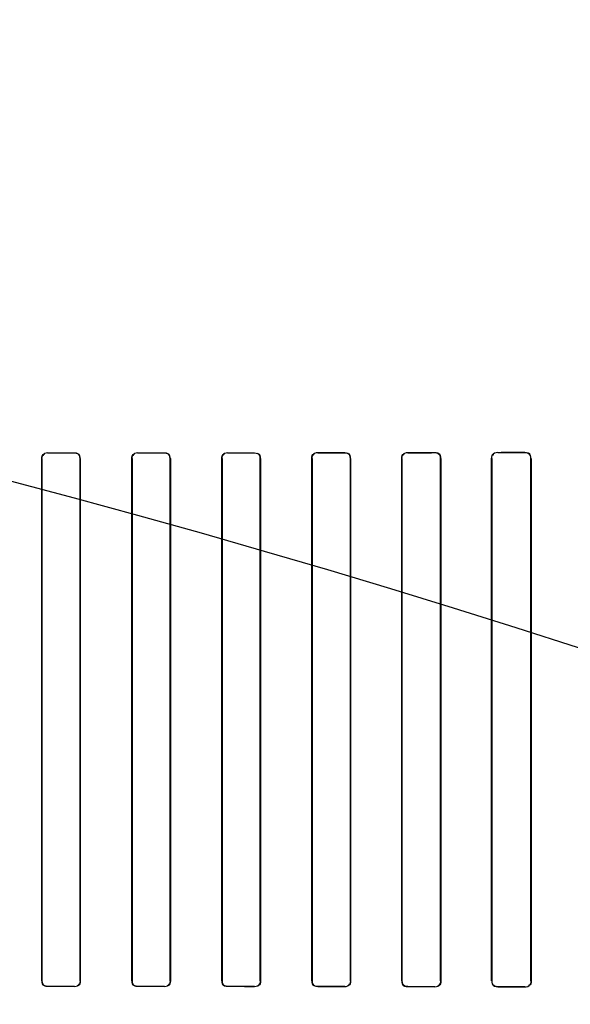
# Model space of a CAD drawing. Header units: millimetres. Extents: x 0 to 297, y 0 to 210.
# Tile 165 of 256: x 58.207 to 58.36, y 157.677 to 157.951. Entities that reach past the tile are written whole.
import ezdxf

# ---------------------------------------------------------------- set-up
doc = ezdxf.new("R2010")
doc.units = ezdxf.units.MM
doc.header["$LTSCALE"] = 16.335
doc.layers.get('0').update_dxf_attribs({"linetype": 'CONTINUOUS'})
for name, color, linetype in [('AXES_REF', 7, 'CONTINUOUS'), ('INTFCLR_1', 7, 'CONTINUOUS'), ('INTFCLR_72935', 7, 'CONTINUOUS')]:
    doc.layers.add(name, color=color, linetype=linetype)

msp = doc.modelspace()

# ---------------------------------------------------------------- linework, layer by layer
at = {"color": 7, "linetype": 'Continuous'}
for radius in [4.84791, 4.8475, 4.81646]:
    msp.add_circle((57.44573, 154.95648), radius, dxfattribs=at)
msp.add_arc((57.44573, 154.95648), 4.8, 278.27713, 261.72287, dxfattribs=at)
at = {"layer": 'AXES_REF', "color": 9, "linetype": 'Continuous'}
for radius in [4.42226, 2.96429]:
    msp.add_circle((57.44573, 154.95648), radius, dxfattribs=at)
at = {"layer": 'AXES_REF', "color": 7, "linetype": 'Continuous'}
msp.add_arc((57.44573, 154.95648), 4.91, 143.27539, 36.72461, dxfattribs=at)
at = {"layer": 'INTFCLR_1', "color": 6, "linetype": 'Continuous'}
for p, q in [((58.21303, 157.68397), (58.21303, 157.82897)), ((58.21308, 157.68397), (58.21308, 157.82897)), ((58.22366, 157.82897), (58.22366, 157.68397)), ((58.22371, 157.82897), (58.22371, 157.68397)), ((58.23802, 157.68397), (58.23802, 157.82897)), ((58.23808, 157.68397), (58.23808, 157.82897)), ((58.24867, 157.82897), (58.24867, 157.68397)), ((58.24872, 157.82897), (58.24872, 157.68397)), ((58.26301, 157.68397), (58.26301, 157.82897)), ((58.26306, 157.68397), (58.26306, 157.82897)), ((58.27369, 157.82897), (58.27369, 157.68397)), ((58.27374, 157.82897), (58.27374, 157.68397)), ((58.28798, 157.68397), (58.28798, 157.82897)), ((58.28804, 157.68397), (58.28804, 157.82897)), ((58.29871, 157.82897), (58.29871, 157.68397)), ((58.29877, 157.82897), (58.29877, 157.68397)), ((58.31295, 157.68397), (58.31295, 157.82897)), ((58.31301, 157.68397), (58.31301, 157.82897)), ((58.32375, 157.82897), (58.32375, 157.68397)), ((58.32381, 157.82897), (58.32381, 157.68397)), ((58.33791, 157.68397), (58.33791, 157.82897)), ((58.33797, 157.68397), (58.33797, 157.82897)), ((58.3488, 157.82897), (58.3488, 157.68397)), ((58.34886, 157.82897), (58.34886, 157.68397))]:
    msp.add_line(p, q, dxfattribs=at)
at = {"layer": 'INTFCLR_1', "color": 9, "linetype": 'Continuous'}
for p, q in [((58.21308, 157.82897), (58.21303, 157.82897)), ((58.21462, 157.83056), (58.21462, 157.83051)), ((58.22212, 157.83051), (58.22212, 157.83056)), ((58.22371, 157.82897), (58.22366, 157.82897)), ((58.23808, 157.82897), (58.23802, 157.82897)), ((58.23962, 157.83057), (58.23962, 157.83052)), ((58.24712, 157.83052), (58.24712, 157.83057)), ((58.24872, 157.82897), (58.24867, 157.82897)), ((58.26306, 157.82897), (58.26301, 157.82897)), ((58.26462, 157.83058), (58.26462, 157.83053)), ((58.27212, 157.83054), (58.27212, 157.83059)), ((58.27374, 157.82897), (58.27369, 157.82897)), ((58.28804, 157.82897), (58.28798, 157.82897)), ((58.28962, 157.83061), (58.28962, 157.83055)), ((58.29712, 157.83056), (58.29712, 157.83062)), ((58.29877, 157.82897), (58.29871, 157.82897)), ((58.31301, 157.82897), (58.31295, 157.82897)), ((58.31462, 157.83064), (58.31462, 157.83059)), ((58.32212, 157.8306), (58.32212, 157.83066)), ((58.32381, 157.82897), (58.32375, 157.82897)), ((58.33797, 157.82897), (58.33791, 157.82897)), ((58.33962, 157.83069), (58.33962, 157.83063)), ((58.34712, 157.83064), (58.34712, 157.83071)), ((58.34886, 157.82897), (58.3488, 157.82897)), ((58.21303, 157.68397), (58.21308, 157.68397)), ((58.22366, 157.68397), (58.22371, 157.68397)), ((58.23802, 157.68397), (58.23808, 157.68397)), ((58.24867, 157.68397), (58.24872, 157.68397)), ((58.26301, 157.68397), (58.26306, 157.68397)), ((58.27369, 157.68397), (58.27374, 157.68397)), ((58.28798, 157.68397), (58.28804, 157.68397)), ((58.29871, 157.68397), (58.29877, 157.68397)), ((58.31295, 157.68397), (58.31301, 157.68397)), ((58.32375, 157.68397), (58.32381, 157.68397)), ((58.33791, 157.68397), (58.33797, 157.68397)), ((58.3488, 157.68397), (58.34886, 157.68397)), ((58.21462, 157.68243), (58.21462, 157.68238)), ((58.22212, 157.68238), (58.22212, 157.68243)), ((58.23962, 157.68243), (58.23962, 157.68237)), ((58.24712, 157.68237), (58.24712, 157.68242)), ((58.26462, 157.68241), (58.26462, 157.68236)), ((58.27212, 157.68235), (58.27212, 157.68241)), ((58.28962, 157.68239), (58.28962, 157.68233)), ((58.29712, 157.68232), (58.29712, 157.68238)), ((58.31462, 157.68236), (58.31462, 157.6823)), ((58.32212, 157.68229), (58.32212, 157.68234)), ((58.33962, 157.68231), (58.33962, 157.68225)), ((58.34712, 157.68224), (58.34712, 157.6823))]:
    msp.add_line(p, q, dxfattribs=at)
at = {"layer": 'INTFCLR_1', "color": 6, "linetype": 'Continuous'}
for centre, major_axis, start_param, end_param in [((58.20587, 157.83147), (0.26078, 0), -1.537236, -1.508442), ((58.20587, 157.83147), (0.27578, 0), -1.539062, -1.511838), ((58.20587, 157.83147), (0.26078, 0), -1.441011, -1.411947), ((58.20587, 157.83147), (0.27578, 0), -1.448107, -1.420655), ((58.20587, 157.83147), (0.26078, 0), -1.343557, -1.313932), ((58.20587, 157.83147), (0.27578, 0), -1.356116, -1.328192), ((58.20587, 157.83147), (0.26078, 0), -1.243846, -1.213314), ((58.20587, 157.83147), (0.27578, 0), -1.262235, -1.233556), ((58.20587, 157.83147), (0.26078, 0), -1.140627, -1.108745), ((58.20587, 157.83147), (0.27578, 0), -1.165445, -1.135656), ((58.20587, 157.83147), (0.26078, 0), -1.032246, -0.998394), ((58.20587, 157.83147), (0.27578, 0), -1.064439, -1.033062), ((58.20587, 157.68147), (0.27578, 0), 1.511838, 1.539062), ((58.20587, 157.68147), (0.26078, 0), 1.508442, 1.537236), ((58.20587, 157.68147), (0.27578, 0), 1.420655, 1.448107), ((58.20587, 157.68147), (0.26078, 0), 1.411947, 1.441011), ((58.20587, 157.68147), (0.27578, 0), 1.328192, 1.356116), ((58.20587, 157.68147), (0.26078, 0), 1.313932, 1.343557), ((58.20587, 157.68147), (0.27578, 0), 1.233556, 1.262235), ((58.20587, 157.68147), (0.26078, 0), 1.213314, 1.243846), ((58.20587, 157.68147), (0.27578, 0), 1.135656, 1.165445), ((58.20587, 157.68147), (0.26078, 0), 1.108745, 1.140627), ((58.20587, 157.68147), (0.27578, 0), 1.033062, 1.064439), ((58.20587, 157.68147), (0.26078, 0), 0.998394, 1.032246)]:
    msp.add_ellipse(centre, major_axis=major_axis, ratio=0.003491, start_param=start_param, end_param=end_param, dxfattribs=at)
for points in [[(58.21303, 157.82897), (58.21303, 157.82947), (58.21324, 157.83029), (58.21374, 157.83029)], [(58.21308, 157.82897), (58.21308, 157.82949), (58.21335, 157.83031), (58.21386, 157.83031)], [(58.22212, 157.83051), (58.22261, 157.83051), (58.2234, 157.83031), (58.2234, 157.82982)], [(58.22371, 157.82897), (58.22371, 157.82943), (58.22358, 157.83021), (58.22312, 157.83021)], [(58.23802, 157.82897), (58.23802, 157.82947), (58.23823, 157.8303), (58.23873, 157.8303)], [(58.23808, 157.82897), (58.23808, 157.82949), (58.23834, 157.83032), (58.23886, 157.83032)], [(58.24712, 157.83052), (58.24761, 157.83052), (58.24841, 157.83031), (58.24841, 157.82982)], [(58.24872, 157.82897), (58.24872, 157.82943), (58.24859, 157.83021), (58.24813, 157.83021)], [(58.26301, 157.82897), (58.26301, 157.82948), (58.26321, 157.83031), (58.26372, 157.83031)], [(58.26306, 157.82897), (58.26306, 157.82949), (58.26333, 157.83033), (58.26385, 157.83033)], [(58.27212, 157.83054), (58.27262, 157.83054), (58.27343, 157.83032), (58.27343, 157.82983)], [(58.27374, 157.82897), (58.27374, 157.82943), (58.27362, 157.83022), (58.27316, 157.83022)], [(58.28798, 157.82897), (58.28798, 157.82943), (58.2881, 157.83021), (58.28855, 157.83021)], [(58.28804, 157.82897), (58.28804, 157.8295), (58.2883, 157.83034), (58.28883, 157.83034)], [(58.29712, 157.83062), (58.2976, 157.83062), (58.29841, 157.83048), (58.29841, 157.83)], [(58.29712, 157.83056), (58.29763, 157.83056), (58.29846, 157.83034), (58.29846, 157.82983)], [(58.31295, 157.82897), (58.31295, 157.82943), (58.31306, 157.83022), (58.31351, 157.83022)], [(58.31301, 157.82897), (58.31301, 157.8295), (58.31326, 157.83035), (58.31379, 157.83035)], [(58.32212, 157.83066), (58.32261, 157.83066), (58.32345, 157.8305), (58.32345, 157.83001)], [(58.32212, 157.8306), (58.32265, 157.8306), (58.3235, 157.83036), (58.3235, 157.82984)], [(58.33791, 157.82897), (58.33791, 157.82943), (58.338, 157.83024), (58.33846, 157.83024)], [(58.33797, 157.82897), (58.33797, 157.82942), (58.33806, 157.8302), (58.33851, 157.8302)], [(58.34712, 157.83071), (58.34764, 157.83071), (58.34851, 157.83053), (58.34851, 157.83002)], [(58.34712, 157.83064), (58.34761, 157.83065), (58.34845, 157.83048), (58.34845, 157.82999)], [(58.21303, 157.68397), (58.21303, 157.68352), (58.21316, 157.68274), (58.21361, 157.68274)], [(58.22366, 157.68397), (58.22366, 157.68345), (58.22339, 157.68263), (58.22287, 157.68263)], [(58.22371, 157.68397), (58.22371, 157.68347), (58.2235, 157.68265), (58.223, 157.68265)], [(58.23802, 157.68397), (58.23802, 157.68351), (58.23815, 157.68273), (58.23861, 157.68273)], [(58.24867, 157.68397), (58.24867, 157.68345), (58.2484, 157.68262), (58.24787, 157.68262)], [(58.24872, 157.68397), (58.24872, 157.68347), (58.24851, 157.68264), (58.24801, 157.68264)], [(58.26301, 157.68397), (58.26301, 157.68351), (58.26313, 157.68273), (58.26359, 157.68273)], [(58.27369, 157.68397), (58.27369, 157.68345), (58.27342, 157.68261), (58.27289, 157.68261)], [(58.27374, 157.68397), (58.27374, 157.68352), (58.27363, 157.68274), (58.27317, 157.68274)], [(58.28798, 157.68397), (58.28798, 157.68351), (58.28811, 157.68272), (58.28857, 157.68272)], [(58.29871, 157.68397), (58.29871, 157.68345), (58.29846, 157.6826), (58.29794, 157.6826)], [(58.29877, 157.68397), (58.29877, 157.68352), (58.29866, 157.68273), (58.2982, 157.68273)], [(58.32375, 157.68397), (58.32375, 157.68344), (58.3235, 157.68258), (58.32297, 157.68258)], [(58.32381, 157.68397), (58.32381, 157.68351), (58.3237, 157.68271), (58.32325, 157.68271)], [(58.3488, 157.68397), (58.3488, 157.68352), (58.3487, 157.68274), (58.34825, 157.68274)], [(58.34886, 157.68397), (58.34886, 157.68351), (58.34877, 157.6827), (58.3483, 157.6827)], [(58.21462, 157.68243), (58.21414, 157.68243), (58.21334, 157.68264), (58.21334, 157.68312)], [(58.23962, 157.68243), (58.23913, 157.68243), (58.23833, 157.68263), (58.23833, 157.68312)], [(58.26462, 157.68241), (58.26413, 157.68241), (58.26332, 157.68262), (58.26332, 157.68312)], [(58.28962, 157.68239), (58.28912, 157.68239), (58.28829, 157.68261), (58.28829, 157.68311)], [(58.31462, 157.68236), (58.3141, 157.68236), (58.31326, 157.68259), (58.31326, 157.68311)], [(58.31462, 157.6823), (58.31414, 157.6823), (58.31331, 157.68245), (58.31331, 157.68293)], [(58.33962, 157.68231), (58.33908, 157.68231), (58.33821, 157.68256), (58.33821, 157.6831)], [(58.33962, 157.68225), (58.33911, 157.68225), (58.33826, 157.68242), (58.33826, 157.68293)]]:
    msp.add_open_spline(points, degree=3, dxfattribs=at)
at = {"layer": 'INTFCLR_72935', "color": 6, "linetype": 'Continuous'}
for p, q in [((58.21303, 157.82897), (58.21303, 157.68397)), ((58.21308, 157.82897), (58.21308, 157.68397)), ((58.22366, 157.68397), (58.22366, 157.82897)), ((58.22371, 157.68397), (58.22371, 157.82897)), ((58.23802, 157.82897), (58.23802, 157.68397)), ((58.23808, 157.82897), (58.23808, 157.68397)), ((58.24867, 157.68397), (58.24867, 157.82897)), ((58.24872, 157.68397), (58.24872, 157.82897)), ((58.26301, 157.82897), (58.26301, 157.68397)), ((58.26306, 157.82897), (58.26306, 157.68397)), ((58.27369, 157.68397), (58.27369, 157.82897)), ((58.27374, 157.68397), (58.27374, 157.82897)), ((58.28798, 157.82897), (58.28798, 157.68397)), ((58.28804, 157.82897), (58.28804, 157.68397)), ((58.29871, 157.68397), (58.29871, 157.82897)), ((58.29877, 157.68397), (58.29877, 157.82897)), ((58.31295, 157.82897), (58.31295, 157.68397)), ((58.31301, 157.82897), (58.31301, 157.68397)), ((58.32375, 157.68397), (58.32375, 157.82897)), ((58.32381, 157.68397), (58.32381, 157.82897)), ((58.33791, 157.82897), (58.33791, 157.68397)), ((58.33797, 157.82897), (58.33797, 157.68397)), ((58.3488, 157.68397), (58.3488, 157.82897)), ((58.34886, 157.68397), (58.34886, 157.82897))]:
    msp.add_line(p, q, dxfattribs=at)
at = {"layer": 'INTFCLR_72935', "color": 9, "linetype": 'Continuous'}
for p, q in [((58.21303, 157.82897), (58.21308, 157.82897)), ((58.21462, 157.83051), (58.21462, 157.83056)), ((58.22212, 157.83056), (58.22212, 157.83051)), ((58.22366, 157.82897), (58.22371, 157.82897)), ((58.23802, 157.82897), (58.23808, 157.82897)), ((58.23962, 157.83052), (58.23962, 157.83057)), ((58.24712, 157.83057), (58.24712, 157.83052)), ((58.24867, 157.82897), (58.24872, 157.82897)), ((58.26301, 157.82897), (58.26306, 157.82897)), ((58.26462, 157.83053), (58.26462, 157.83058)), ((58.27212, 157.83059), (58.27212, 157.83054)), ((58.27369, 157.82897), (58.27374, 157.82897)), ((58.28798, 157.82897), (58.28804, 157.82897)), ((58.28962, 157.83055), (58.28962, 157.83061)), ((58.29712, 157.83062), (58.29712, 157.83056)), ((58.29871, 157.82897), (58.29877, 157.82897)), ((58.31295, 157.82897), (58.31301, 157.82897)), ((58.31462, 157.83059), (58.31462, 157.83064)), ((58.32212, 157.83066), (58.32212, 157.8306)), ((58.32375, 157.82897), (58.32381, 157.82897)), ((58.33791, 157.82897), (58.33797, 157.82897)), ((58.33962, 157.83063), (58.33962, 157.83069)), ((58.34712, 157.83071), (58.34712, 157.83064)), ((58.3488, 157.82897), (58.34886, 157.82897)), ((58.21308, 157.68397), (58.21303, 157.68397)), ((58.22371, 157.68397), (58.22366, 157.68397)), ((58.23808, 157.68397), (58.23802, 157.68397)), ((58.24872, 157.68397), (58.24867, 157.68397)), ((58.26306, 157.68397), (58.26301, 157.68397)), ((58.27374, 157.68397), (58.27369, 157.68397)), ((58.28804, 157.68397), (58.28798, 157.68397)), ((58.29877, 157.68397), (58.29871, 157.68397)), ((58.31301, 157.68397), (58.31295, 157.68397)), ((58.32381, 157.68397), (58.32375, 157.68397)), ((58.33797, 157.68397), (58.33791, 157.68397)), ((58.34886, 157.68397), (58.3488, 157.68397)), ((58.21462, 157.68238), (58.21462, 157.68243)), ((58.22212, 157.68243), (58.22212, 157.68238)), ((58.23962, 157.68237), (58.23962, 157.68243)), ((58.24712, 157.68242), (58.24712, 157.68237)), ((58.26462, 157.68236), (58.26462, 157.68241)), ((58.27212, 157.68241), (58.27212, 157.68235)), ((58.28962, 157.68233), (58.28962, 157.68239)), ((58.29712, 157.68238), (58.29712, 157.68232)), ((58.31462, 157.6823), (58.31462, 157.68236)), ((58.32212, 157.68234), (58.32212, 157.68229)), ((58.33962, 157.68225), (58.33962, 157.68231)), ((58.34712, 157.6823), (58.34712, 157.68224))]:
    msp.add_line(p, q, dxfattribs=at)
at = {"layer": 'INTFCLR_72935', "color": 6, "linetype": 'Continuous'}
for centre, major_axis, start_param, end_param in [((58.20587, 157.83147), (0.26078, 0), -1.537236, -1.508442), ((58.20587, 157.83147), (0.27578, 0), -1.539062, -1.511838), ((58.20587, 157.83147), (0.26078, 0), -1.441011, -1.411947), ((58.20587, 157.83147), (0.27578, 0), -1.448107, -1.420655), ((58.20587, 157.83147), (0.26078, 0), -1.343557, -1.313932), ((58.20587, 157.83147), (0.27578, 0), -1.356116, -1.328192), ((58.20587, 157.83147), (0.26078, 0), -1.243846, -1.213314), ((58.20587, 157.83147), (0.27578, 0), -1.262235, -1.233556), ((58.20587, 157.83147), (0.26078, 0), -1.140627, -1.108745), ((58.20587, 157.83147), (0.27578, 0), -1.165445, -1.135656), ((58.20587, 157.83147), (0.26078, 0), -1.032246, -0.998394), ((58.20587, 157.83147), (0.27578, 0), -1.064439, -1.033062), ((58.20587, 157.68147), (0.27578, 0), 1.511838, 1.539062), ((58.20587, 157.68147), (0.26078, 0), 1.508442, 1.537236), ((58.20587, 157.68147), (0.27578, 0), 1.420655, 1.448107), ((58.20587, 157.68147), (0.26078, 0), 1.411947, 1.441011), ((58.20587, 157.68147), (0.27578, 0), 1.328192, 1.356116), ((58.20587, 157.68147), (0.26078, 0), 1.313932, 1.343557), ((58.20587, 157.68147), (0.27578, 0), 1.233556, 1.262235), ((58.20587, 157.68147), (0.26078, 0), 1.213314, 1.243846), ((58.20587, 157.68147), (0.27578, 0), 1.135656, 1.165445), ((58.20587, 157.68147), (0.26078, 0), 1.108745, 1.140627), ((58.20587, 157.68147), (0.27578, 0), 1.033062, 1.064439), ((58.20587, 157.68147), (0.26078, 0), 0.998394, 1.032246)]:
    msp.add_ellipse(centre, major_axis=major_axis, ratio=0.003491, start_param=start_param, end_param=end_param, dxfattribs=at)
for points in [[(58.21303, 157.82897), (58.21303, 157.82942), (58.21316, 157.8302), (58.21361, 157.8302)], [(58.21462, 157.83051), (58.21413, 157.83051), (58.21333, 157.8303), (58.21333, 157.82981)], [(58.22212, 157.83056), (58.22263, 157.83056), (58.22346, 157.83034), (58.22346, 157.82984)], [(58.22366, 157.82897), (58.22366, 157.82949), (58.22339, 157.83032), (58.22287, 157.83032)], [(58.23802, 157.82897), (58.23802, 157.82943), (58.23815, 157.83021), (58.23861, 157.83021)], [(58.23962, 157.83052), (58.23913, 157.83052), (58.23833, 157.8303), (58.23833, 157.82981)], [(58.24712, 157.83057), (58.24763, 157.83057), (58.24846, 157.83035), (58.24846, 157.82984)], [(58.24867, 157.82897), (58.24867, 157.82949), (58.2484, 157.83032), (58.24787, 157.83032)], [(58.26301, 157.82897), (58.26301, 157.82943), (58.26313, 157.83021), (58.26359, 157.83021)], [(58.26462, 157.83053), (58.26413, 157.83053), (58.26331, 157.83032), (58.26331, 157.82982)], [(58.27369, 157.82897), (58.27369, 157.8295), (58.27342, 157.83033), (58.27289, 157.83033)], [(58.27374, 157.82897), (58.27374, 157.82942), (58.27363, 157.8302), (58.27317, 157.8302)], [(58.28798, 157.82897), (58.28798, 157.82943), (58.28811, 157.83022), (58.28857, 157.83022)], [(58.28962, 157.83055), (58.28911, 157.83055), (58.28829, 157.83033), (58.28829, 157.82983)], [(58.29871, 157.82897), (58.29871, 157.8295), (58.29845, 157.83035), (58.29792, 157.83035)], [(58.29877, 157.82897), (58.29877, 157.82943), (58.29866, 157.83022), (58.2982, 157.83021)], [(58.31295, 157.82897), (58.31295, 157.82943), (58.31306, 157.83023), (58.31353, 157.83023)], [(58.31462, 157.83059), (58.3141, 157.83059), (58.31325, 157.83035), (58.31325, 157.82983)], [(58.32375, 157.82897), (58.32375, 157.82942), (58.32364, 157.8302), (58.32319, 157.8302)], [(58.32381, 157.82897), (58.32381, 157.82943), (58.3237, 157.83023), (58.32325, 157.83023)], [(58.33791, 157.82897), (58.33791, 157.82944), (58.33801, 157.83025), (58.33847, 157.83025)], [(58.33962, 157.83063), (58.33908, 157.83063), (58.33821, 157.83037), (58.33821, 157.82983)], [(58.34712, 157.83071), (58.34764, 157.83071), (58.34852, 157.83052), (58.34852, 157.83)], [(58.3488, 157.82897), (58.3488, 157.82943), (58.3487, 157.83022), (58.34824, 157.83022)], [(58.21308, 157.68397), (58.21308, 157.68345), (58.21335, 157.68263), (58.21386, 157.68263)], [(58.22371, 157.68397), (58.22371, 157.68351), (58.22358, 157.68273), (58.22312, 157.68273)], [(58.23808, 157.68397), (58.23808, 157.68345), (58.23834, 157.68263), (58.23886, 157.68263)], [(58.24872, 157.68397), (58.24872, 157.68351), (58.24859, 157.68273), (58.24813, 157.68273)], [(58.26306, 157.68397), (58.26306, 157.68345), (58.26333, 157.68262), (58.26385, 157.68261)], [(58.27374, 157.68397), (58.27374, 157.68351), (58.27362, 157.68272), (58.27316, 157.68273)], [(58.28798, 157.68397), (58.28798, 157.68352), (58.2881, 157.68273), (58.28855, 157.68273)], [(58.28804, 157.68397), (58.28804, 157.68344), (58.2883, 157.6826), (58.28883, 157.6826)], [(58.29877, 157.68397), (58.29877, 157.68351), (58.29865, 157.68271), (58.29819, 157.68271)], [(58.31295, 157.68397), (58.31295, 157.68351), (58.31306, 157.68272), (58.31351, 157.68272)], [(58.31301, 157.68397), (58.31301, 157.68344), (58.31327, 157.68258), (58.3138, 157.68258)], [(58.32381, 157.68397), (58.32381, 157.68351), (58.3237, 157.6827), (58.32323, 157.6827)], [(58.33797, 157.68397), (58.33797, 157.68352), (58.33807, 157.68273), (58.33852, 157.68273)], [(58.34886, 157.68397), (58.34886, 157.6835), (58.34876, 157.68269), (58.34829, 157.68269)], [(58.21462, 157.68238), (58.21412, 157.68238), (58.21329, 157.68259), (58.21329, 157.6831)], [(58.22212, 157.68243), (58.22261, 157.68243), (58.22341, 157.68264), (58.22341, 157.68313)], [(58.23962, 157.68237), (58.23911, 157.68237), (58.23828, 157.68259), (58.23828, 157.6831)], [(58.24712, 157.68242), (58.24761, 157.68242), (58.24842, 157.68263), (58.24842, 157.68313)], [(58.26462, 157.68236), (58.26411, 157.68236), (58.26327, 157.68258), (58.26327, 157.68309)], [(58.27212, 157.68241), (58.27262, 157.68241), (58.27344, 157.68262), (58.27344, 157.68312)], [(58.29712, 157.68238), (58.29763, 157.68238), (58.29847, 157.68261), (58.29847, 157.68312)], [(58.32212, 157.68234), (58.32265, 157.68234), (58.32351, 157.68259), (58.32351, 157.68312)], [(58.33962, 157.68225), (58.33911, 157.68225), (58.33825, 157.68243), (58.33825, 157.68294)], [(58.34712, 157.6823), (58.34761, 157.6823), (58.34845, 157.68246), (58.34845, 157.68295)]]:
    msp.add_open_spline(points, degree=3, dxfattribs=at)

doc.saveas('drawing.dxf')
